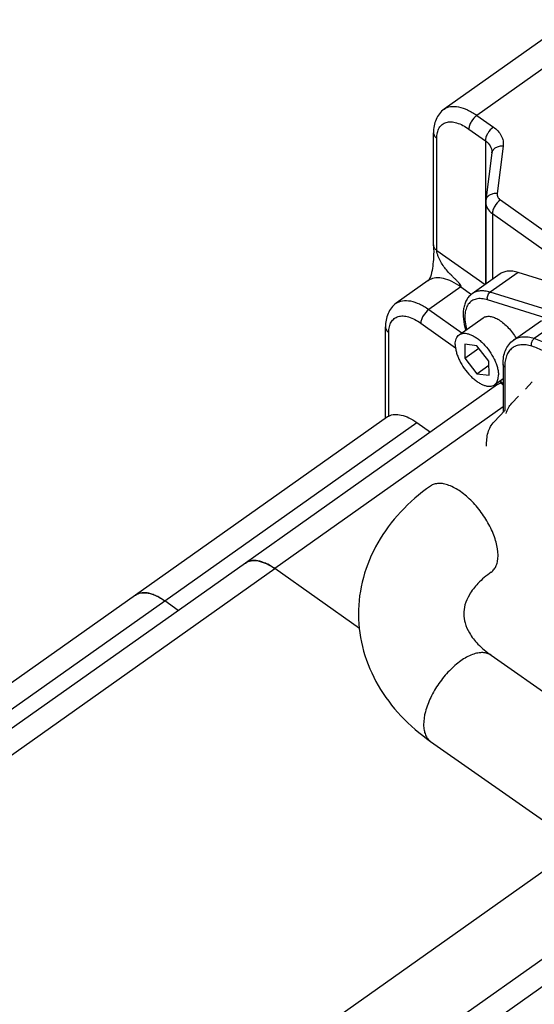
# Model space of a CAD drawing. Header units: millimetres. Extents: x 2650 to 3282, y 1607 to 2049.
# Tile 5 of 12: x 2904 to 2922, y 1657 to 1690. Entities that reach past the tile are written whole.
import ezdxf

# ---------------------------------------------------------------- set-up
doc = ezdxf.new("R2010")
doc.units = ezdxf.units.MM
doc.layers.add('_9568', color=7, linetype='Continuous')

msp = doc.modelspace()

# ---------------------------------------------------------------- linework, layer by layer
at = {"color": 7, "linetype": 'Continuous'}
for p, q in [((2922.962, 1690.178), (2918.671, 1687.144)), ((2924.07, 1689.968), (2919.78, 1686.934)), ((2919.78, 1686.934), (2920.34, 1686.538)), ((2918.31, 1682.543), (2918.31, 1686.345)), ((2919.508, 1686.471), (2920.069, 1686.075)), ((2918.422, 1682.351), (2918.422, 1686.153)), ((2920.069, 1686.075), (2920.069, 1681.204)), ((2920.673, 1685.888), (2920.466, 1684.283)), ((2920.292, 1685.666), (2920.086, 1684.06)), ((2920.081, 1683.987), (2920.081, 1681.213)), ((2920.577, 1684.066), (2934.731, 1674.058)), ((2920.306, 1683.603), (2920.306, 1681.372)), ((2920.306, 1683.603), (2934.46, 1673.595)), ((2918.422, 1682.351), (2920.057, 1681.196)), ((2920.572, 1681.56), (2919.622, 1680.888)), ((2921.181, 1681.608), (2920.23, 1680.936)), ((2923.767, 1680.804), (2921.181, 1681.608)), ((2918.128, 1681.33), (2917.042, 1680.562)), ((2919.237, 1681.12), (2918.151, 1680.352)), ((2919.237, 1681.12), (2919.598, 1680.865)), ((2922.817, 1680.132), (2920.23, 1680.936)), ((2922.132, 1680.061), (2920.144, 1680.679)), ((2918.151, 1680.352), (2919.272, 1679.559)), ((2917.879, 1679.888), (2919.055, 1679.057)), ((2919.181, 1679.495), (2919.996, 1680.071)), ((2921.018, 1679.308), (2921.968, 1679.98)), ((2922.816, 1680.133), (2921.73, 1679.364)), ((2916.681, 1676.665), (2916.681, 1679.762)), ((2916.793, 1676.74), (2916.793, 1679.57)), ((2919.367, 1679.176), (2919.37, 1678.699)), ((2919.778, 1679.125), (2919.367, 1679.176)), ((2919.37, 1678.699), (2919.847, 1679.036)), ((2920.19, 1678.598), (2919.778, 1679.125)), ((2919.37, 1678.699), (2919.783, 1678.171)), ((2920.193, 1678.121), (2920.19, 1678.598)), ((2920.67, 1678.493), (2920.678, 1676.895)), ((2919.783, 1678.171), (2920.191, 1678.46)), ((2919.783, 1678.171), (2920.193, 1678.121)), ((2920.726, 1678.398), (2920.734, 1676.929)), ((2920.379, 1677.802), (2920.673, 1678.01)), ((2920.551, 1677.923), (2920.674, 1677.789)), ((2920.573, 1677.939), (2920.673, 1677.829)), ((2921.427, 1677.656), (2921.66, 1677.898)), ((2920.479, 1677.805), (2911.926, 1671.757)), ((2920.963, 1677.171), (2921.195, 1677.413)), ((2920.677, 1677.05), (2912.924, 1671.568)), ((2920.363, 1676.546), (2920.731, 1676.929)), ((2916.75, 1676.714), (2908.193, 1670.663)), ((2909.19, 1670.474), (2917.743, 1676.522)), ((2916.793, 1676.74), (2916.75, 1676.714)), ((2917.743, 1676.522), (2918.204, 1676.196)), ((2915.799, 1669.535), (2912.924, 1671.568)), ((2909.651, 1670.148), (2909.19, 1670.474)), ((2920.263, 1668.631), (2929.766, 1661.96)), ((2918.211, 1665.708), (2927.714, 1659.037))]:
    msp.add_line(p, q, dxfattribs=at)
for points in [[(2918.31, 1682.544), (2918.31, 1682.509), (2918.313, 1682.414), (2918.315, 1682.317), (2918.314, 1682.219), (2918.309, 1682.13), (2918.304, 1682.049), (2918.297, 1681.972), (2918.289, 1681.898), (2918.281, 1681.825), (2918.272, 1681.753), (2918.261, 1681.68), (2918.247, 1681.605), (2918.228, 1681.531), (2918.205, 1681.461)], [(2918.205, 1681.461), (2918.178, 1681.403), (2918.152, 1681.361), (2918.133, 1681.337), (2918.131, 1681.334)]]:
    msp.add_lwpolyline(points, dxfattribs=at)
for centre, radius, start, end in [((2920.099, 1685.691), 0.195, 352.6554, 359.974), ((2920.658, 1683.987), 0.577, 172.6752, 179.9938), ((2918.407, 1680.936), 0.482, 118.6734, 125.2701), ((2920.211, 1678.03), 0.284, 321.3405, 322.0196), ((2922.349, 1676.903), 1.671, 180.2955, 180.9048), ((2920.775, 1676.895), 0.0966, 180.3193, 191.0972), ((2912.18, 1671.397), 0.44, 114.2726, 125.2038), ((2908.446, 1670.303), 0.44, 114.2726, 125.2038)]:
    msp.add_arc(centre, radius, start, end, dxfattribs=at)
for points, knots in [([(2918.671, 1687.144), (2918.735, 1687.189), (2918.898, 1687.251), (2919.176, 1687.234), (2919.48, 1687.126), (2919.679, 1687.006), (2919.78, 1686.934)], [0, 0, 0, 0, 0.19579, 0.420136, 0.687769, 1, 1, 1, 1]), ([(2918.671, 1687.144), (2918.61, 1687.101), (2918.5, 1686.996), (2918.347, 1686.731), (2918.31, 1686.498), (2918.31, 1686.345)], [0, 0, 0, 0, 0.247582, 0.494337, 1, 1, 1, 1]), ([(2919.78, 1686.934), (2919.701, 1686.879), (2919.605, 1686.765), (2919.527, 1686.598), (2919.508, 1686.511), (2919.508, 1686.471)], [0, 0, 0, 0, 0.523322, 0.781707, 1, 1, 1, 1]), ([(2918.422, 1686.153), (2918.422, 1686.219), (2918.433, 1686.343), (2918.493, 1686.509), (2918.598, 1686.635), (2918.742, 1686.707), (2918.914, 1686.722), (2919.186, 1686.67), (2919.381, 1686.561), (2919.508, 1686.471)], [0, 0, 0, 0, 0.132323, 0.246876, 0.349679, 0.450961, 0.561547, 0.688745, 1, 1, 1, 1]), ([(2920.34, 1686.538), (2920.262, 1686.483), (2920.165, 1686.369), (2920.087, 1686.202), (2920.069, 1686.115), (2920.069, 1686.075)], [0, 0, 0, 0, 0.523322, 0.781707, 1, 1, 1, 1]), ([(2920.34, 1686.538), (2920.449, 1686.461), (2920.592, 1686.313), (2920.677, 1686.07), (2920.68, 1685.947), (2920.673, 1685.888)], [0, 0, 0, 0, 0.52668, 0.766516, 1, 1, 1, 1]), ([(2918.31, 1686.345), (2918.31, 1686.309), (2918.333, 1686.231), (2918.389, 1686.176), (2918.422, 1686.153)], [0, 0, 0, 0, 0.471007, 1, 1, 1, 1]), ([(2920.069, 1686.075), (2920.135, 1686.028), (2920.247, 1685.917), (2920.293, 1685.763), (2920.294, 1685.691)], [0, 0, 0, 0, 0.52885, 1, 1, 1, 1]), ([(2920.673, 1685.888), (2920.627, 1685.891), (2920.537, 1685.886), (2920.416, 1685.843), (2920.326, 1685.768), (2920.296, 1685.699), (2920.292, 1685.666)], [0, 0, 0, 0, 0.28866, 0.554599, 0.789176, 1, 1, 1, 1]), ([(2920.466, 1684.283), (2920.42, 1684.286), (2920.33, 1684.281), (2920.21, 1684.237), (2920.119, 1684.163), (2920.09, 1684.094), (2920.086, 1684.06)], [0, 0, 0, 0, 0.28866, 0.554599, 0.789176, 1, 1, 1, 1]), ([(2920.466, 1684.283), (2920.461, 1684.244), (2920.479, 1684.155), (2920.541, 1684.092), (2920.577, 1684.066)], [0, 0, 0, 0, 0.470433, 1, 1, 1, 1]), ([(2920.081, 1683.987), (2920.081, 1683.915), (2920.127, 1683.761), (2920.24, 1683.65), (2920.306, 1683.603)], [0, 0, 0, 0, 0.47115, 1, 1, 1, 1]), ([(2920.577, 1684.066), (2920.499, 1684.011), (2920.402, 1683.897), (2920.324, 1683.731), (2920.306, 1683.643), (2920.306, 1683.603)], [0, 0, 0, 0, 0.523322, 0.781707, 1, 1, 1, 1]), ([(2918.422, 1682.351), (2918.389, 1682.375), (2918.333, 1682.43), (2918.31, 1682.507), (2918.31, 1682.543)], [0, 0, 0, 0, 0.528993, 1, 1, 1, 1]), ([(2919.237, 1681.12), (2919.242, 1681.124), (2919.247, 1681.139), (2919.24, 1681.158), (2919.231, 1681.177), (2919.206, 1681.213), (2919.163, 1681.264), (2919.1, 1681.329), (2919.036, 1681.393), (2918.97, 1681.457), (2918.883, 1681.544), (2918.777, 1681.656), (2918.658, 1681.803), (2918.57, 1681.939), (2918.509, 1682.058), (2918.468, 1682.154), (2918.438, 1682.252), (2918.422, 1682.319), (2918.422, 1682.351)], [0, 0, 0, 0, 0.013152, 0.026506, 0.040411, 0.054652, 0.113214, 0.172995, 0.233297, 0.293876, 0.354642, 0.476784, 0.600689, 0.728926, 0.795997, 0.865626, 0.936768, 1, 1, 1, 1]), ([(2921.181, 1681.608), (2921.123, 1681.626), (2921.011, 1681.652), (2920.846, 1681.659), (2920.697, 1681.631), (2920.61, 1681.587), (2920.572, 1681.56)], [0, 0, 0, 0, 0.286686, 0.544276, 0.778639, 1, 1, 1, 1]), ([(2919.237, 1681.12), (2919.141, 1681.187), (2918.953, 1681.302), (2918.666, 1681.41), (2918.401, 1681.438), (2918.241, 1681.395), (2918.175, 1681.359)], [0, 0, 0, 0, 0.308728, 0.5764, 0.803226, 1, 1, 1, 1]), ([(2919.622, 1680.888), (2919.582, 1680.86), (2919.508, 1680.793), (2919.423, 1680.67), (2919.362, 1680.529), (2919.313, 1680.315), (2919.313, 1680.016), (2919.364, 1679.778), (2919.4, 1679.654)], [0, 0, 0, 0, 0.110015, 0.221018, 0.335147, 0.45388, 0.711113, 1, 1, 1, 1]), ([(2920.23, 1680.936), (2920.173, 1680.954), (2920.061, 1680.98), (2919.896, 1680.987), (2919.747, 1680.959), (2919.66, 1680.915), (2919.622, 1680.888)], [0, 0, 0, 0, 0.286686, 0.544276, 0.778639, 1, 1, 1, 1]), ([(2920.144, 1680.679), (2920.13, 1680.724), (2920.136, 1680.825), (2920.192, 1680.909), (2920.23, 1680.936)], [0, 0, 0, 0, 0.502482, 1, 1, 1, 1]), ([(2917.042, 1680.562), (2916.981, 1680.518), (2916.871, 1680.413), (2916.718, 1680.149), (2916.681, 1679.915), (2916.681, 1679.762)], [0, 0, 0, 0, 0.247582, 0.494337, 1, 1, 1, 1]), ([(2917.042, 1680.562), (2917.106, 1680.607), (2917.269, 1680.668), (2917.547, 1680.651), (2917.851, 1680.543), (2918.049, 1680.423), (2918.151, 1680.352)], [0, 0, 0, 0, 0.19579, 0.420136, 0.687769, 1, 1, 1, 1]), ([(2920.144, 1680.679), (2920.078, 1680.699), (2919.95, 1680.727), (2919.762, 1680.718), (2919.601, 1680.652), (2919.479, 1680.529), (2919.401, 1680.362), (2919.367, 1680.157), (2919.377, 1679.922), (2919.409, 1679.759), (2919.431, 1679.674)], [0, 0, 0, 0, 0.130316, 0.243997, 0.347217, 0.449643, 0.561254, 0.688837, 0.835188, 1, 1, 1, 1]), ([(2918.151, 1680.352), (2918.072, 1680.296), (2917.976, 1680.182), (2917.897, 1680.016), (2917.879, 1679.928), (2917.879, 1679.888)], [0, 0, 0, 0, 0.523322, 0.781707, 1, 1, 1, 1]), ([(2916.793, 1679.57), (2916.793, 1679.636), (2916.804, 1679.76), (2916.864, 1679.927), (2916.969, 1680.052), (2917.113, 1680.124), (2917.285, 1680.14), (2917.556, 1680.088), (2917.752, 1679.978), (2917.879, 1679.888)], [0, 0, 0, 0, 0.132323, 0.246876, 0.349679, 0.450961, 0.561547, 0.688745, 1, 1, 1, 1]), ([(2919.996, 1680.071), (2920.011, 1680.082), (2920.045, 1680.101), (2920.102, 1680.118), (2920.165, 1680.124), (2920.259, 1680.118), (2920.386, 1680.081), (2920.541, 1679.999), (2920.699, 1679.882), (2920.852, 1679.735), (2920.993, 1679.565), (2921.075, 1679.44), (2921.113, 1679.376)], [0, 0, 0, 0, 0.039601, 0.08056, 0.124048, 0.170941, 0.276693, 0.39941, 0.537313, 0.686709, 0.842749, 1, 1, 1, 1]), ([(2916.681, 1679.762), (2916.681, 1679.726), (2916.704, 1679.649), (2916.76, 1679.593), (2916.793, 1679.57)], [0, 0, 0, 0, 0.471007, 1, 1, 1, 1]), ([(2919.047, 1679.163), (2919.047, 1679.199), (2919.051, 1679.267), (2919.076, 1679.361), (2919.119, 1679.439), (2919.159, 1679.479), (2919.181, 1679.495)], [0, 0, 0, 0, 0.290276, 0.548854, 0.781767, 1, 1, 1, 1]), ([(2919.181, 1679.495), (2919.204, 1679.511), (2919.256, 1679.536), (2919.345, 1679.55), (2919.444, 1679.541), (2919.551, 1679.51), (2919.663, 1679.458), (2919.777, 1679.387), (2919.892, 1679.297), (2920.043, 1679.155), (2920.213, 1678.948), (2920.35, 1678.719), (2920.432, 1678.529), (2920.477, 1678.391), (2920.506, 1678.26), (2920.513, 1678.174), (2920.513, 1678.134)], [0, 0, 0, 0, 0.038541, 0.07975, 0.125606, 0.177174, 0.234732, 0.297973, 0.366172, 0.438309, 0.589259, 0.740038, 0.811968, 0.879891, 0.942803, 1, 1, 1, 1]), ([(2919.047, 1679.163), (2919.047, 1679.122), (2919.055, 1679.037), (2919.083, 1678.905), (2919.128, 1678.768), (2919.211, 1678.578), (2919.347, 1678.348), (2919.517, 1678.142), (2919.669, 1678), (2919.783, 1677.91), (2919.897, 1677.839), (2920.009, 1677.787), (2920.116, 1677.756), (2920.215, 1677.747), (2920.304, 1677.761), (2920.356, 1677.786), (2920.379, 1677.802)], [0, 0, 0, 0, 0.057197, 0.120109, 0.188032, 0.259962, 0.410741, 0.561691, 0.633828, 0.702027, 0.765268, 0.822826, 0.874394, 0.92025, 0.961459, 1, 1, 1, 1]), ([(2920.67, 1678.493), (2920.67, 1678.576), (2920.681, 1678.738), (2920.743, 1678.966), (2920.853, 1679.164), (2920.959, 1679.267), (2921.018, 1679.308)], [0, 0, 0, 0, 0.272107, 0.525231, 0.765619, 1, 1, 1, 1]), ([(2921.644, 1679.107), (2921.58, 1679.127), (2921.456, 1679.156), (2921.274, 1679.161), (2921.11, 1679.126), (2920.97, 1679.049), (2920.859, 1678.931), (2920.78, 1678.78), (2920.734, 1678.598), (2920.726, 1678.467), (2920.726, 1678.398)], [0, 0, 0, 0, 0.141946, 0.268979, 0.384403, 0.493819, 0.604261, 0.722494, 0.853515, 1, 1, 1, 1]), ([(2921.73, 1679.364), (2921.663, 1679.385), (2921.531, 1679.416), (2921.338, 1679.425), (2921.164, 1679.391), (2921.062, 1679.34), (2921.018, 1679.308)], [0, 0, 0, 0, 0.286735, 0.544311, 0.778669, 1, 1, 1, 1]), ([(2921.644, 1679.107), (2921.636, 1679.129), (2921.628, 1679.178), (2921.641, 1679.239), (2921.659, 1679.285), (2921.678, 1679.317), (2921.702, 1679.344), (2921.72, 1679.358), (2921.73, 1679.365)], [0, 0, 0, 0, 0.244407, 0.501242, 0.630664, 0.757312, 0.881452, 1, 1, 1, 1]), ([(2922.618, 1678.908), (2922.474, 1679.01), (2922.189, 1679.186), (2921.88, 1679.318), (2921.73, 1679.364)], [0, 0, 0, 0, 0.528562, 1, 1, 1, 1]), ([(2922.483, 1678.676), (2922.347, 1678.772), (2922.078, 1678.938), (2921.786, 1679.063), (2921.644, 1679.107)], [0, 0, 0, 0, 0.528576, 1, 1, 1, 1]), ([(2920.726, 1678.398), (2920.71, 1678.409), (2920.682, 1678.437), (2920.67, 1678.475), (2920.67, 1678.493)], [0, 0, 0, 0, 0.529158, 1, 1, 1, 1]), ([(2920.379, 1677.802), (2920.384, 1677.805), (2920.404, 1677.821), (2920.421, 1677.838), (2920.433, 1677.853)], [0, 0, 0, 0, 0.247957, 1, 1, 1, 1]), ([(2920.435, 1677.856), (2920.448, 1677.873), (2920.472, 1677.911), (2920.496, 1677.978), (2920.511, 1678.053), (2920.513, 1678.106), (2920.513, 1678.134)], [0, 0, 0, 0, 0.220713, 0.458319, 0.717334, 1, 1, 1, 1]), ([(2920.479, 1677.805), (2920.507, 1677.825), (2920.549, 1677.847), (2920.592, 1677.862), (2920.604, 1677.866)], [0, 0, 0, 0, 0.745616, 1, 1, 1, 1]), ([(2920.776, 1676.826), (2920.794, 1676.892), (2920.842, 1677.017), (2920.919, 1677.126), (2920.963, 1677.171)], [0, 0, 0, 0, 0.521361, 1, 1, 1, 1]), ([(2916.793, 1676.74), (2916.852, 1676.772), (2916.996, 1676.809), (2917.233, 1676.782), (2917.49, 1676.685), (2917.658, 1676.583), (2917.743, 1676.522)], [0, 0, 0, 0, 0.19694, 0.424036, 0.691685, 1, 1, 1, 1]), ([(2920.112, 1675.718), (2920.109, 1675.799), (2920.111, 1675.956), (2920.152, 1676.181), (2920.233, 1676.382), (2920.316, 1676.496), (2920.363, 1676.546)], [0, 0, 0, 0, 0.273493, 0.528305, 0.768437, 1, 1, 1, 1]), ([(2918.206, 1674.366), (2917.841, 1674.108), (2917.167, 1673.529), (2916.377, 1672.475), (2915.875, 1671.283), (2915.762, 1670.432), (2915.764, 1670.01)], [0, 0, 0, 0, 0.258859, 0.510045, 0.756194, 1, 1, 1, 1]), ([(2920.5, 1672.022), (2920.499, 1672.169), (2920.444, 1672.487), (2920.26, 1672.957), (2919.982, 1673.425), (2919.636, 1673.845), (2919.254, 1674.178), (2918.917, 1674.37), (2918.659, 1674.445), (2918.488, 1674.461), (2918.334, 1674.437), (2918.245, 1674.393), (2918.206, 1674.366)], [0, 0, 0, 0, 0.119968, 0.25977, 0.410668, 0.561737, 0.702032, 0.822685, 0.874295, 0.920187, 0.961428, 1, 1, 1, 1]), ([(2912.102, 1671.831), (2912.093, 1671.829), (2912.058, 1671.821), (2912.023, 1671.809), (2911.999, 1671.798)], [0, 0, 0, 0, 0.255376, 1, 1, 1, 1]), ([(2912.251, 1671.842), (2912.238, 1671.842), (2912.188, 1671.843), (2912.138, 1671.838), (2912.102, 1671.831)], [0, 0, 0, 0, 0.260085, 1, 1, 1, 1]), ([(2912.348, 1671.831), (2912.34, 1671.832), (2912.307, 1671.837), (2912.275, 1671.84), (2912.251, 1671.842)], [0, 0, 0, 0, 0.256547, 1, 1, 1, 1]), ([(2912.535, 1671.779), (2912.519, 1671.785), (2912.458, 1671.806), (2912.395, 1671.823), (2912.348, 1671.831)], [0, 0, 0, 0, 0.261726, 1, 1, 1, 1]), ([(2920.268, 1671.45), (2920.306, 1671.477), (2920.376, 1671.546), (2920.449, 1671.68), (2920.492, 1671.842), (2920.5, 1671.96), (2920.5, 1672.022)], [0, 0, 0, 0, 0.218234, 0.451114, 0.709824, 1, 1, 1, 1]), ([(2912.627, 1671.741), (2912.619, 1671.745), (2912.589, 1671.758), (2912.558, 1671.771), (2912.535, 1671.779)], [0, 0, 0, 0, 0.255075, 1, 1, 1, 1]), ([(2912.924, 1671.568), (2912.899, 1671.585), (2912.804, 1671.649), (2912.704, 1671.706), (2912.627, 1671.741)], [0, 0, 0, 0, 0.262434, 1, 1, 1, 1]), ([(2920.268, 1671.45), (2920.106, 1671.336), (2919.83, 1671.104), (2919.53, 1670.721), (2919.368, 1670.362), (2919.335, 1670.132), (2919.335, 1670.029)], [0, 0, 0, 0, 0.337298, 0.610168, 0.823399, 1, 1, 1, 1]), ([(2908.368, 1670.738), (2908.359, 1670.736), (2908.324, 1670.728), (2908.29, 1670.716), (2908.265, 1670.705)], [0, 0, 0, 0, 0.255376, 1, 1, 1, 1]), ([(2908.517, 1670.748), (2908.504, 1670.749), (2908.455, 1670.75), (2908.405, 1670.745), (2908.368, 1670.738)], [0, 0, 0, 0, 0.260085, 1, 1, 1, 1]), ([(2908.614, 1670.737), (2908.606, 1670.739), (2908.574, 1670.744), (2908.542, 1670.747), (2908.517, 1670.748)], [0, 0, 0, 0, 0.256547, 1, 1, 1, 1]), ([(2908.802, 1670.686), (2908.786, 1670.692), (2908.724, 1670.713), (2908.661, 1670.729), (2908.614, 1670.737)], [0, 0, 0, 0, 0.261726, 1, 1, 1, 1]), ([(2908.894, 1670.647), (2908.886, 1670.651), (2908.856, 1670.665), (2908.825, 1670.677), (2908.802, 1670.686)], [0, 0, 0, 0, 0.255075, 1, 1, 1, 1]), ([(2909.19, 1670.474), (2909.166, 1670.492), (2909.071, 1670.556), (2908.97, 1670.612), (2908.894, 1670.647)], [0, 0, 0, 0, 0.262434, 1, 1, 1, 1]), ([(2915.764, 1670.01), (2915.766, 1669.593), (2915.886, 1668.751), (2916.391, 1667.573), (2917.179, 1666.532), (2917.849, 1665.962), (2918.211, 1665.708)], [0, 0, 0, 0, 0.243913, 0.49013, 0.741292, 1, 1, 1, 1]), ([(2919.335, 1670.029), (2919.336, 1669.926), (2919.371, 1669.699), (2919.532, 1669.346), (2919.83, 1668.97), (2920.103, 1668.743), (2920.263, 1668.631)], [0, 0, 0, 0, 0.177272, 0.390699, 0.66325, 1, 1, 1, 1]), ([(2920.263, 1668.631), (2920.224, 1668.658), (2920.133, 1668.702), (2919.978, 1668.725), (2919.806, 1668.71), (2919.547, 1668.634), (2919.21, 1668.441), (2918.827, 1668.106), (2918.482, 1667.684), (2918.206, 1667.215), (2918.025, 1666.742), (2917.974, 1666.423), (2917.974, 1666.276)], [0, 0, 0, 0, 0.038802, 0.080245, 0.126299, 0.178026, 0.298788, 0.439053, 0.589983, 0.740667, 0.880226, 1, 1, 1, 1]), ([(2917.974, 1666.276), (2917.975, 1666.215), (2917.984, 1666.098), (2918.028, 1665.936), (2918.102, 1665.803), (2918.173, 1665.734), (2918.211, 1665.708)], [0, 0, 0, 0, 0.28933, 0.547814, 0.781046, 1, 1, 1, 1])]:
    msp.add_open_spline(points, degree=3, knots=knots, dxfattribs=at)
at = {"layer": '_9568', "color": 7, "linetype": 'Continuous'}
for p, q in [((2911.926, 1671.757), (2892.198, 1657.807)), ((2892.831, 1657.36), (2912.924, 1671.568)), ((2915.799, 1669.535), (2912.924, 1671.568)), ((2908.193, 1670.663), (2891.102, 1658.579)), ((2891.737, 1658.133), (2909.19, 1670.474)), ((2909.651, 1670.148), (2909.19, 1670.474)), ((2923.254, 1662.168), (2904.642, 1649.008)), ((2906.703, 1647.515), (2925.347, 1660.698)), ((2925.957, 1660.193), (2907.281, 1646.987))]:
    msp.add_line(p, q, dxfattribs=at)
for points in [[(2911.926, 1671.757), (2911.983, 1671.797), (2912.13, 1671.853), (2912.38, 1671.837), (2912.654, 1671.74), (2912.833, 1671.632), (2912.924, 1671.568)], [(2908.193, 1670.663), (2908.25, 1670.704), (2908.396, 1670.759), (2908.647, 1670.744), (2908.92, 1670.647), (2909.099, 1670.539), (2909.19, 1670.474)]]:
    msp.add_open_spline(points, degree=3, knots=[0, 0, 0, 0, 0.195787, 0.420131, 0.687763, 1, 1, 1, 1], dxfattribs=at)

doc.saveas('drawing.dxf')
